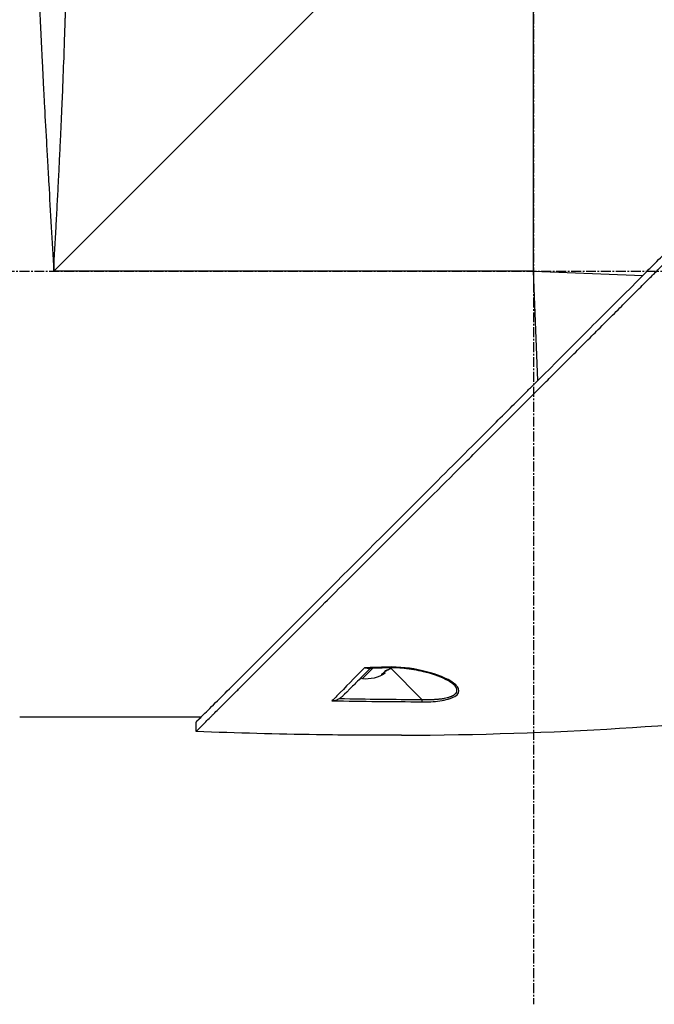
# Model space of a CAD drawing. Header units: millimetres. Extents: x 0 to 5219, y 0 to 2970.
# Tile 20 of 229: x 374 to 482, y 813 to 981. Entities that reach past the tile are written whole.
import ezdxf

# ---------------------------------------------------------------- set-up
doc = ezdxf.new("R2010")
doc.units = ezdxf.units.MM
doc.header["$LTSCALE"] = 0.2
doc.linetypes.add('CENTER2', pattern=[1.125, 0.75, -0.125, 0.125, -0.125])
doc.layers.add('02_Center Line', color=1, linetype='CENTER2')

# ---------------------------------------------------------------- blocks, each defined once
blk = doc.blocks.new('Blk$A2R2-4W24V')
for p, q in [((-187.5, 197), (-187.5, 278.7)), ((-187.5, 278.7), (-105.8, 197)), ((-187.5, 197), (-206.15, 196.26)), ((-188.24, 178.35), (-187.5, 197)), ((-187.5, 197), (-105.8, 197)), ((-163.15, 129.39), (-168.5, 124.04)), ((-163.31, 129.56), (-163.31, 129.56)), ((-158.36, 127.54), (-160.21, 129.39)), ((-162.5, 128.99), (-162.55, 128.94)), ((-162.07, 128.68), (-162.25, 128.49)), ((-161.9, 128.51), (-162.01, 128.4)), ((-158.36, 127.54), (-158.16, 127.74)), ((-173.86, 126.64), (-173.86, 126.64)), ((-173.11, 127.33), (-173.11, 127.33)), ((-154.56, 125.16), (-154.56, 125.16)), ((-130.88, 121), (-100, 121)), ((-132.18, 120.69), (-132.15, 120.68)), ((-130.05, 118.56), (-130.05, 120.16))]:
    blk.add_line(p, q)
blk.add_arc((-158.94, 133.61), 6.1, 237.1155, 275.3981)
for centre, major_axis, ratio, start_param, end_param in [((-162.57, 129.97), (-0.019, -0.5), 0.035629, 6.283184, 6.842305), ((-140.02, 751.19), (418.45, -460.79), 0.998723, 5.508989, 5.515203), ((-159.27, 133.94), (-4.29, -4.29), 0.666686, 0.261155, 0.362202), ((-159.23, 133.91), (-4.29, -4.29), 0.745339, 0.261155, 0.352237), ((-157.92, 132.6), (-4.04, -4.04), 0.745339, 6.173187, 6.393184), ((-158.6, 133.28), (-4.29, -4.29), 0.666686, 0.261155, 0.362202), ((-168.49, 124.06), (0, 0.5), 0.037035, 1.607809, 2.747684), ((477.88, 480.35), (806.3, 302.63), 0.234303, 3.699759, 3.730545), ((1029.85, 705.19), (1363.29, 531.39), 0.183375, 3.577144, 3.598606), ((1029.83, 705.18), (1363.27, 531.38), 0.183376, 3.598609, 3.62761)]:
    blk.add_ellipse(centre, major_axis=major_axis, ratio=ratio, start_param=start_param, end_param=end_param)
for points, knots in [([(-105.8, 197), (-105.93, 199.5), (-106.07, 202.01), (-106.21, 204.53), (-106.21, 204.55), (-106.21, 204.57), (-106.21, 204.59), (-106.28, 205.86), (-106.35, 207.13), (-106.41, 208.39), (-106.48, 209.6), (-106.53, 210.75), (-106.6, 211.99), (-106.6, 212.05), (-106.61, 212.12), (-106.61, 212.19), (-106.67, 213.37), (-106.73, 214.55), (-106.78, 215.69), (-106.85, 216.94), (-106.9, 218.15), (-106.96, 219.34), (-106.97, 219.5), (-106.97, 219.65), (-106.98, 219.8), (-107.04, 221.02), (-107.09, 222.21), (-107.14, 223.38), (-107.17, 223.97), (-107.19, 224.55), (-107.22, 225.12), (-107.23, 225.4), (-107.24, 225.69), (-107.26, 225.97), (-107.26, 226.14), (-107.27, 226.3), (-107.28, 226.47), (-107.28, 226.57), (-107.29, 226.69), (-107.29, 226.81), (-107.39, 229.14), (-107.47, 231.32), (-107.55, 233.36), (-107.56, 233.62), (-107.57, 233.89), (-107.57, 234.15), (-107.61, 235.03), (-107.64, 235.89), (-107.66, 236.71), (-107.7, 237.74), (-107.73, 238.73), (-107.76, 239.68), (-107.76, 239.79), (-107.77, 239.89), (-107.77, 239.99), (-107.77, 240.01), (-107.77, 240.03), (-107.77, 240.05), (-107.78, 240.17), (-107.78, 240.26), (-107.78, 240.41), (-107.86, 242.8), (-107.92, 244.98), (-107.97, 246.97), (-108, 247.96), (-108.02, 248.9), (-108.04, 249.8), (-108.06, 250.56), (-108.07, 251.28), (-108.09, 251.98), (-108.09, 252), (-108.09, 252.03), (-108.09, 252.05), (-108.09, 252.15), (-108.1, 252.22), (-108.1, 252.35), (-108.14, 254.16), (-108.17, 255.79), (-108.2, 257.26), (-108.2, 257.48), (-108.2, 257.69), (-108.21, 257.9), (-108.21, 258.11), (-108.22, 258.31), (-108.22, 258.5), (-108.23, 258.92), (-108.23, 259.32), (-108.24, 259.7), (-108.25, 260.52), (-108.27, 261.27), (-108.28, 261.98), (-108.28, 261.99), (-108.28, 262), (-108.28, 262.01), (-108.28, 262.09), (-108.28, 262.15), (-108.28, 262.25), (-108.3, 263.81), (-108.32, 265.19), (-108.34, 266.4), (-108.35, 267.31), (-108.36, 268.13), (-108.37, 268.86), (-108.37, 269.06), (-108.37, 269.24), (-108.38, 269.43), (-108.38, 269.48), (-108.38, 269.53), (-108.38, 269.57), (-108.38, 270.03), (-108.39, 270.46), (-108.39, 270.88), (-108.39, 270.91), (-108.39, 270.94), (-108.39, 270.97), (-108.4, 271.3), (-108.4, 271.62), (-108.4, 271.92), (-108.4, 271.99), (-108.4, 272.07), (-108.4, 272.14), (-108.4, 272.16), (-108.41, 272.19), (-108.41, 272.22), (-108.41, 272.38), (-108.41, 272.56), (-108.41, 272.73), (-108.41, 272.87), (-108.41, 273.01), (-108.41, 273.15), (-108.41, 273.19), (-108.41, 273.23), (-108.42, 273.26), (-108.42, 273.42), (-108.42, 273.57), (-108.42, 273.71), (-108.42, 273.78), (-108.42, 273.85), (-108.42, 273.91), (-108.42, 273.95), (-108.42, 273.98), (-108.42, 274.01), (-108.42, 274.03), (-108.42, 274.05), (-108.42, 274.07), (-108.42, 274.08), (-108.42, 274.1), (-108.42, 274.11), (-108.43, 274.42), (-108.43, 274.65), (-108.43, 274.83), (-108.43, 274.93), (-108.43, 275), (-108.43, 275.07), (-108.43, 275.11), (-108.43, 275.14), (-108.43, 275.17), (-108.43, 275.18), (-108.43, 275.2), (-108.43, 275.21), (-108.43, 275.22), (-108.43, 275.23), (-108.43, 275.24), (-108.43, 275.24), (-108.43, 275.25), (-108.43, 275.25), (-108.44, 275.52), (-108.44, 275.64), (-108.44, 275.64)], [0, 0, 0, 0, 0.061969, 0.061969, 0.061969, 0.0625, 0.0625, 0.0625, 0.09375, 0.09375, 0.09375, 0.1234255, 0.1234255, 0.1234255, 0.125, 0.125, 0.125, 0.1531538, 0.1531538, 0.1531538, 0.1836029, 0.1836029, 0.1836029, 0.1875, 0.1875, 0.1875, 0.21875, 0.21875, 0.21875, 0.234375, 0.234375, 0.234375, 0.2421875, 0.2421875, 0.2421875, 0.2469884, 0.2469884, 0.2469884, 0.25, 0.25, 0.25, 0.3052191, 0.3052191, 0.3052191, 0.3125, 0.3125, 0.3125, 0.3368038, 0.3368038, 0.3368038, 0.3671875, 0.3671875, 0.3671875, 0.3705126, 0.3705126, 0.3705126, 0.3710938, 0.3710938, 0.3710938, 0.375, 0.375, 0.375, 0.4375, 0.4375, 0.4375, 0.46875, 0.46875, 0.46875, 0.4952139, 0.4952139, 0.4952139, 0.4960938, 0.4960938, 0.4960938, 0.5, 0.5, 0.5, 0.5544796, 0.5544796, 0.5544796, 0.5625, 0.5625, 0.5625, 0.5702519, 0.5702519, 0.5702519, 0.5865122, 0.5865122, 0.5865122, 0.6206238, 0.6206238, 0.6206238, 0.6210938, 0.6210938, 0.6210938, 0.625, 0.625, 0.625, 0.6875, 0.6875, 0.6875, 0.734375, 0.734375, 0.734375, 0.7469686, 0.7469686, 0.7469686, 0.75, 0.75, 0.75, 0.7791382, 0.7791382, 0.7791382, 0.78125, 0.78125, 0.78125, 0.8046875, 0.8046875, 0.8046875, 0.8101255, 0.8101255, 0.8101255, 0.8125, 0.8125, 0.8125, 0.828125, 0.828125, 0.828125, 0.8405244, 0.8405244, 0.8405244, 0.84375, 0.84375, 0.84375, 0.859375, 0.859375, 0.859375, 0.8671875, 0.8671875, 0.8671875, 0.8710938, 0.8710938, 0.8710938, 0.8735646, 0.8735646, 0.8735646, 0.875, 0.875, 0.875, 0.90625, 0.90625, 0.90625, 0.921875, 0.921875, 0.921875, 0.9296875, 0.9296875, 0.9296875, 0.9335938, 0.9335938, 0.9335938, 0.9367093, 0.9367093, 0.9367093, 0.9375, 0.9375, 0.9375, 1, 1, 1, 1]), ([(-102.07, 273), (-102.07, 273), (-102.08, 272.88), (-102.09, 272.63), (-102.09, 272.39), (-102.11, 272.02), (-102.12, 271.54), (-102.14, 271.06), (-102.16, 270.45), (-102.19, 269.74), (-102.2, 269.37), (-102.22, 268.98), (-102.23, 268.56), (-102.25, 268.13), (-102.27, 267.68), (-102.29, 267.21), (-102.29, 267.12), (-102.29, 267.03), (-102.3, 266.94), (-102.37, 265.07), (-102.45, 262.81), (-102.56, 260.21), (-102.56, 260.11), (-102.57, 260), (-102.57, 259.9), (-102.6, 259.3), (-102.62, 258.69), (-102.65, 258.06), (-102.66, 257.69), (-102.68, 257.31), (-102.7, 256.93), (-102.71, 256.54), (-102.73, 256.15), (-102.75, 255.75), (-102.75, 255.69), (-102.75, 255.62), (-102.75, 255.55), (-102.82, 254.02), (-102.89, 252.45), (-102.96, 250.74), (-103.06, 248.61), (-103.16, 246.33), (-103.27, 243.92), (-103.34, 242.46), (-103.41, 240.95), (-103.49, 239.4), (-103.49, 239.36), (-103.49, 239.31), (-103.5, 239.26), (-103.55, 238.23), (-103.6, 237.17), (-103.65, 236.09), (-103.7, 235.07), (-103.76, 234.04), (-103.81, 232.98), (-103.81, 232.94), (-103.81, 232.89), (-103.82, 232.84), (-103.87, 231.78), (-103.93, 230.7), (-103.98, 229.6), (-104.01, 229.03), (-104.04, 228.46), (-104.07, 227.88), (-104.09, 227.59), (-104.1, 227.3), (-104.12, 227), (-104.13, 226.86), (-104.13, 226.71), (-104.14, 226.56), (-104.15, 226.42), (-104.16, 226.24), (-104.17, 226.13), (-104.17, 225.99), (-104.18, 225.85), (-104.19, 225.71), (-104.29, 223.7), (-104.41, 221.51), (-104.54, 219.14), (-104.61, 217.98), (-104.67, 216.79), (-104.74, 215.54), (-104.78, 214.84), (-104.82, 214.12), (-104.86, 213.4), (-104.89, 212.9), (-104.92, 212.39), (-104.95, 211.88), (-105.08, 209.54), (-105.22, 207.08), (-105.37, 204.48), (-105.5, 202.09), (-105.65, 199.6), (-105.8, 197)], [0.5000048, 0.5000048, 0.5000048, 0.5000048, 0.5301821, 0.5301821, 0.5301821, 0.560531, 0.560531, 0.560531, 0.5911455, 0.5911455, 0.5911455, 0.6065856, 0.6065856, 0.6065856, 0.6221334, 0.6221334, 0.6221334, 0.625, 0.625, 0.625, 0.6850898, 0.6850898, 0.6850898, 0.6875, 0.6875, 0.6875, 0.7011464, 0.7011464, 0.7011464, 0.7092438, 0.7092438, 0.7092438, 0.7173743, 0.7173743, 0.7173743, 0.71875, 0.71875, 0.71875, 0.7499738, 0.7499738, 0.7499738, 0.7889478, 0.7889478, 0.7889478, 0.8125, 0.8125, 0.8125, 0.8131921, 0.8131921, 0.8131921, 0.8288728, 0.8288728, 0.8288728, 0.84375, 0.84375, 0.84375, 0.8444134, 0.8444134, 0.8444134, 0.859375, 0.859375, 0.859375, 0.8671875, 0.8671875, 0.8671875, 0.8710938, 0.8710938, 0.8710938, 0.8730469, 0.8730469, 0.8730469, 0.8749735, 0.8749735, 0.8749735, 0.8773485, 0.8773485, 0.8773485, 0.9115235, 0.9115235, 0.9115235, 0.9281399, 0.9281399, 0.9281399, 0.9375, 0.9375, 0.9375, 0.9439123, 0.9439123, 0.9439123, 0.973127, 0.973127, 0.973127, 1, 1, 1, 1]), ([(-130.05, 118.56), (-130.05, 118.56), (-130.2, 118.71), (-130.38, 118.89), (-130.6, 119.12), (-130.93, 119.45), (-131.36, 119.88), (-131.82, 120.35), (-132.33, 120.86), (-132.78, 121.31), (-132.84, 121.36), (-132.89, 121.42), (-132.94, 121.47), (-133.07, 121.6), (-133.54, 122.07), (-134.62, 123.14), (-134.77, 123.28), (-134.93, 123.44), (-135.1, 123.62), (-135.66, 124.18), (-136.09, 124.6), (-136.32, 124.83), (-136.74, 125.25), (-137.18, 125.69), (-137.64, 126.15), (-138.25, 126.76), (-138.88, 127.4), (-139.55, 128.06), (-139.71, 128.22), (-139.86, 128.38), (-140.03, 128.54), (-140.99, 129.5), (-142.01, 130.52), (-143.07, 131.59), (-145.85, 134.36), (-148.29, 136.8), (-150.06, 138.57), (-150.17, 138.68), (-150.28, 138.79), (-150.38, 138.9), (-152.08, 140.59), (-153.11, 141.63), (-153.4, 141.92), (-154.5, 143.02), (-156.16, 144.67), (-158.43, 146.94), (-159.5, 148.01), (-160.44, 148.96), (-161.25, 149.76), (-162.3, 150.81), (-163.12, 151.63), (-163.68, 152.19), (-167.25, 155.76), (-170.94, 159.45), (-174.71, 163.22), (-176.17, 164.68), (-178.07, 166.58), (-180.41, 168.92), (-182.35, 170.86), (-183.82, 172.34), (-184.81, 173.32), (-185.55, 174.06), (-186.01, 174.52), (-186.2, 174.72), (-187.88, 176.39), (-188.86, 177.37), (-189.13, 177.64), (-189.49, 178), (-189.85, 178.36), (-190.21, 178.72), (-190.34, 178.85), (-190.47, 178.98), (-190.6, 179.11), (-191.37, 179.88), (-191.86, 180.37), (-192.07, 180.59), (-192.29, 180.81), (-192.53, 181.04), (-192.79, 181.3), (-193.42, 181.93), (-194.17, 182.68), (-195.04, 183.54), (-196.39, 184.88), (-197.38, 185.87), (-198.01, 186.5), (-198.66, 187.14), (-199.64, 188.13), (-200.97, 189.47), (-201.89, 190.39), (-202.63, 191.14), (-203.2, 191.71), (-203.48, 191.99), (-203.73, 192.24), (-203.92, 192.43), (-204.54, 193.05), (-205.16, 193.67), (-205.78, 194.29), (-206.15, 194.65), (-206.51, 195.01), (-206.87, 195.38), (-207.62, 196.13), (-208.11, 196.62), (-208.33, 196.84), (-208.81, 197.32), (-209.3, 197.81), (-209.79, 198.3), (-210.26, 198.77), (-210.72, 199.23), (-211.18, 199.69), (-212.65, 201.17), (-214.12, 202.63), (-215.58, 204.1), (-217.5, 206.01), (-219.4, 207.92), (-221.29, 209.8), (-225.06, 213.57), (-228.75, 217.26), (-232.32, 220.83), (-233.11, 221.62), (-233.92, 222.43), (-234.74, 223.25), (-235.67, 224.18), (-236.61, 225.12), (-237.57, 226.08), (-240.08, 228.59), (-241.72, 230.23), (-242.59, 231.1), (-243.61, 232.13), (-244.62, 233.13), (-245.6, 234.12), (-247.76, 236.27), (-249.81, 238.32), (-251.73, 240.24), (-253.51, 242.02), (-254.89, 243.4), (-255.96, 244.47), (-257.72, 246.23), (-258.65, 247.16), (-259.01, 247.52), (-259.11, 247.62), (-259.16, 247.67), (-259.17, 247.68), (-260.77, 249.28), (-262.13, 250.65), (-263.21, 251.72), (-263.36, 251.87), (-263.51, 252.02), (-263.65, 252.16), (-264.1, 252.61), (-264.41, 252.92), (-264.64, 253.15), (-264.86, 253.37), (-265.06, 253.57), (-265.23, 253.74), (-265.27, 253.78), (-265.32, 253.83), (-265.36, 253.87), (-265.88, 254.39), (-265.93, 254.44), (-265.94, 254.45), (-265.94, 254.45), (-265.94, 254.45), (-265.94, 254.45)], [-1, -1, -1, -1, -0.973214, -0.973214, -0.973214, -0.946429, -0.946429, -0.946429, -0.922569, -0.922569, -0.922569, -0.919643, -0.919643, -0.919643, -0.896124, -0.896124, -0.896124, -0.892857, -0.892857, -0.892857, -0.88, -0.88, -0.88, -0.867143, -0.867143, -0.867143, -0.85, -0.85, -0.85, -0.84593, -0.84593, -0.84593, -0.821429, -0.821429, -0.821429, -0.786779, -0.786779, -0.786779, -0.784631, -0.784631, -0.784631, -0.75, -0.75, -0.75, -0.71875, -0.71875, -0.71875, -0.705224, -0.705224, -0.705224, -0.6875, -0.6875, -0.6875, -0.625, -0.625, -0.625, -0.59375, -0.59375, -0.59375, -0.575864, -0.575864, -0.575864, -0.5625, -0.5625, -0.5625, -0.546875, -0.546875, -0.546875, -0.541176, -0.541176, -0.541176, -0.539062, -0.539062, -0.539062, -0.53125, -0.53125, -0.53125, -0.526699, -0.526699, -0.526699, -0.515625, -0.515625, -0.515625, -0.5, -0.5, -0.5, -0.484375, -0.484375, -0.484375, -0.473999, -0.473999, -0.473999, -0.46875, -0.46875, -0.46875, -0.458868, -0.458868, -0.458868, -0.453125, -0.453125, -0.453125, -0.445312, -0.445312, -0.445312, -0.4375, -0.4375, -0.4375, -0.430048, -0.430048, -0.430048, -0.40625, -0.40625, -0.40625, -0.375, -0.375, -0.375, -0.3125, -0.3125, -0.3125, -0.297804, -0.297804, -0.297804, -0.28125, -0.28125, -0.28125, -0.25, -0.25, -0.25, -0.230372, -0.230372, -0.230372, -0.1875, -0.1875, -0.1875, -0.167132, -0.167132, -0.167132, -0.133709, -0.133709, -0.133709, -0.125, -0.125, -0.125, -0.078046, -0.078046, -0.078046, -0.071429, -0.071429, -0.071429, -0.053571, -0.053571, -0.053571, -0.039579, -0.039579, -0.039579, -0.035714, -0.035714, -0.035714, -0.002565, -0.002565, -0.002565, 0, 0, 0, 0]), ([(-205.37, 195.48), (-205.64, 195.75), (-205.9, 196.01), (-206.51, 196.62), (-206.85, 196.97), (-207.63, 197.75), (-208.07, 198.19), (-209.39, 199.51), (-210.27, 200.38), (-212.99, 203.1), (-214.83, 204.94), (-220.2, 210.31), (-223.7, 213.81), (-233.3, 223.41), (-239.24, 229.36), (-250.52, 240.63), (-255.09, 245.18), (-260.1, 250.22), (-261.55, 251.68), (-263.74, 253.86), (-264.34, 254.45), (-264.34, 254.45)], [-10.794601, -10.794601, -10.794601, -10.794601, -10.700272, -10.700272, -10.578462, -10.578462, -10.421195, -10.421195, -10.108787, -10.108787, -9.443961, -9.443961, -8.149298, -8.149298, -5.793129, -5.793129, -3.135292, -3.135292, -1.653975, -1.653975, 0, 0, 0, 0]), ([(-205.37, 195.48), (-204.03, 194.12), (-202.65, 192.76), (-199.92, 190.03), (-198.56, 188.67), (-195.85, 185.96), (-194.49, 184.6), (-191.75, 181.86), (-190.4, 180.49), (-189.04, 179.14)], [0, 0, 0, 0, 0.581117, 0.581117, 1.150103, 1.150103, 1.719465, 1.719465, 2.302704, 2.302704, 2.302704, 2.302704]), ([(-130.05, 120.16), (-130.04, 120.16), (-130.41, 120.52), (-131.66, 121.78), (-132.41, 122.54), (-134.16, 124.28), (-135.09, 125.2), (-139.34, 129.44), (-143.88, 133.98), (-155.17, 145.28), (-161.11, 151.23), (-170.71, 160.82), (-174.2, 164.31), (-179.57, 169.68), (-181.41, 171.52), (-184.12, 174.24), (-184.99, 175.11), (-186.31, 176.42), (-186.75, 176.87), (-187.53, 177.65), (-187.87, 177.99), (-188.49, 178.6), (-188.76, 178.87), (-189.04, 179.14)], [-13.133066, -13.133066, -13.133066, -13.133066, -11.561884, -11.561884, -10.319104, -10.319104, -9.281018, -9.281018, -6.055586, -6.055586, -3.202671, -3.202671, -1.636794, -1.636794, -0.832338, -0.832338, -0.455606, -0.455606, -0.265051, -0.265051, -0.117703, -0.117703, -0.000611, -0.000611, -0.000611, -0.000611]), ([(-168.49, 123.6), (-169.53, 123.6), (-170.57, 123.66), (-171.57, 123.8), (-172.56, 123.95), (-173.5, 124.18), (-174.11, 124.55), (-174.73, 124.91), (-174.93, 125.39), (-174.75, 125.85), (-174.57, 126.31), (-174.07, 126.74), (-173.45, 127.13), (-172.2, 127.9), (-170.46, 128.51), (-168.59, 128.93), (-166.72, 129.36), (-164.65, 129.63), (-162.58, 129.55)], [-1, -1, -1, -1, -0.875, -0.875, -0.875, -0.75, -0.75, -0.75, -0.625, -0.625, -0.625, -0.5, -0.5, -0.5, -0.25, -0.25, -0.25, 0, 0, 0, 0]), ([(-162.59, 129.47), (-163.56, 129.51), (-164.54, 129.47), (-166.61, 129.25), (-167.71, 129.06), (-170.14, 128.48), (-171.46, 128.04), (-173.04, 127.24), (-173.53, 126.94), (-173.86, 126.64)], [0, 0, 0, 0, 0.289796, 0.289796, 0.637293, 0.637293, 1.105155, 1.105155, 1.348145, 1.348145, 1.348145, 1.348145]), ([(-162.67, 129.06), (-162.75, 129.09), (-162.84, 129.14), (-163.02, 129.28), (-163.12, 129.36), (-163.22, 129.46), (-163.23, 129.47), (-163.24, 129.49)], [-0.58818222, -0.58818222, -0.58818222, -0.58818222, -0.55225667, -0.55225667, -0.51633112, -0.51633112, -0.51053512, -0.51053512, -0.51053512, -0.51053512]), ([(-163.15, 129.39), (-163.14, 129.38), (-163.12, 129.36), (-163.02, 129.26), (-162.92, 129.17), (-162.73, 129.03), (-162.63, 128.98), (-162.55, 128.94)], [-0.22904258, -0.22904258, -0.22904258, -0.22904258, -0.22199268, -0.22199268, -0.18606713, -0.18606713, -0.15014158, -0.15014158, -0.15014158, -0.15014158]), ([(-159.79, 129.37), (-159.01, 128.59), (-158.25, 127.84), (-157.53, 127.12), (-157.34, 126.92), (-156.9, 126.48), (-156.25, 125.83), (-155.43, 125.01), (-155.06, 124.64), (-155.05, 124.64)], [0.0937596, 0.0937596, 0.0937596, 0.0937596, 0.5, 0.5, 0.5, 0.75, 0.75, 0.75, 1, 1, 1, 1]), ([(-159.2, 129.36), (-159.18, 129.35), (-159.15, 129.35), (-159.13, 129.36), (-158.97, 129.36), (-158.83, 129.39), (-158.72, 129.42)], [0.6975729, 0.6975729, 0.6975729, 0.6975729, 0.75, 0.75, 0.75, 1, 1, 1, 1]), ([(-158.72, 129.42), (-157.02, 127.68), (-155.45, 126.08), (-154.05, 124.65), (-153.76, 124.35), (-153.47, 124.05), (-153.19, 123.77)], [0, 0, 0, 0, 0.8258779, 0.8258779, 0.8258779, 1, 1, 1, 1]), ([(-162.25, 128.49), (-162.25, 128.49), (-162.25, 128.49), (-162.26, 128.5), (-162.24, 128.49), (-162.15, 128.46), (-162.09, 128.43), (-162.01, 128.4)], [-0.37323945, -0.37323945, -0.37323945, -0.37323945, -0.36618954, -0.36618954, -0.33026399, -0.33026399, -0.29433844, -0.29433844, -0.29433844, -0.29433844]), ([(-168.5, 124.04), (-168.77, 124.03), (-169.26, 124.02), (-169.96, 124.02), (-170.49, 124.04), (-170.87, 124.06), (-171.11, 124.08), (-171.34, 124.1), (-171.6, 124.12), (-171.86, 124.16), (-172.13, 124.2), (-172.45, 124.25), (-172.74, 124.32), (-173.02, 124.39), (-173.21, 124.45), (-173.4, 124.51), (-173.55, 124.57), (-173.66, 124.62), (-173.74, 124.66), (-173.82, 124.7), (-173.89, 124.74), (-173.96, 124.79), (-174.05, 124.85), (-174.15, 124.92), (-174.25, 125.02), (-174.33, 125.12), (-174.39, 125.22), (-174.44, 125.33), (-174.47, 125.42), (-174.48, 125.49), (-174.49, 125.55), (-174.49, 125.65), (-174.47, 125.75), (-174.45, 125.83), (-174.43, 125.88), (-174.42, 125.92), (-174.4, 125.96), (-174.38, 126), (-174.35, 126.06), (-174.32, 126.11), (-174.28, 126.17), (-174.23, 126.24), (-174.16, 126.33), (-174.04, 126.47), (-173.93, 126.57), (-173.86, 126.64)], [0, 0, 0, 0, 0.078902, 0.149029, 0.210471, 0.237991, 0.263396, 0.286702, 0.307916, 0.343993, 0.371542, 0.396346, 0.44682, 0.471865, 0.496786, 0.521607, 0.546367, 0.558742, 0.571124, 0.583523, 0.595936, 0.608312, 0.620651, 0.64525, 0.669793, 0.694325, 0.718875, 0.743461, 0.768092, 0.779315, 0.788884, 0.812015, 0.840494, 0.855174, 0.867977, 0.874297, 0.88056, 0.892913, 0.905038, 0.91694, 0.928945, 0.941177, 0.965691, 0.990288, 1.037019, 1.037019, 1.037019, 1.037019]), ([(-155.05, 124.64), (-154.94, 124.53), (-154.83, 124.43), (-154.63, 124.29), (-154.54, 124.23), (-154.46, 124.19)], [-0.07474491, -0.07474491, -0.07474491, -0.07474491, -0.03005071, -0.03005071, -0.00000616, -0.00000616, -0.00000616, -0.00000616]), ([(-153.19, 123.77), (-153.22, 123.77), (-153.33, 123.79), (-153.51, 123.83), (-153.64, 123.86), (-153.75, 123.89), (-153.83, 123.92), (-154.09, 124), (-154.3, 124.1), (-154.46, 124.19)], [-0.9999988, -0.9999988, -0.9999988, -0.9999988, -0.75, -0.75, -0.75, -0.5, -0.5, -0.5, -0.0000013, -0.0000013, -0.0000013, -0.0000013])]:
    blk.add_open_spline(points, degree=3, knots=knots)
for points in [[(-159.2, 129.36), (-160.33, 129.39), (-161.46, 129.43), (-162.59, 129.47)], [(-174.03, 126.47), (-174.03, 126.47), (-174.03, 126.47), (-174.03, 126.47)], [(-154.46, 124.19), (-159.14, 124.09), (-163.82, 124.04), (-168.5, 124.04)], [(-165.04, 117.94), (-191.22, 118.04), (-214.62, 119.51), (-235.01, 122.34)], [(-130.88, 121), (-130.69, 120.81), (-130.53, 120.65), (-130.4, 120.52)]]:
    blk.add_open_spline(points, degree=3)
at = {"layer": '02_Center Line', "ltscale": 11.288275}
for p, q in [((-187.5, 934.16), (-187.5, 72.1)), ((115.93, 197), (-295, 197))]:
    blk.add_line(p, q, dxfattribs=at)

msp = doc.modelspace()

# ---------------------------------------------------------------- block references
at = {"xscale": -1}
msp.add_blockref('Blk$A2R2-4W24V', (274.157, 740.896), dxfattribs=at)

doc.saveas('drawing.dxf')
